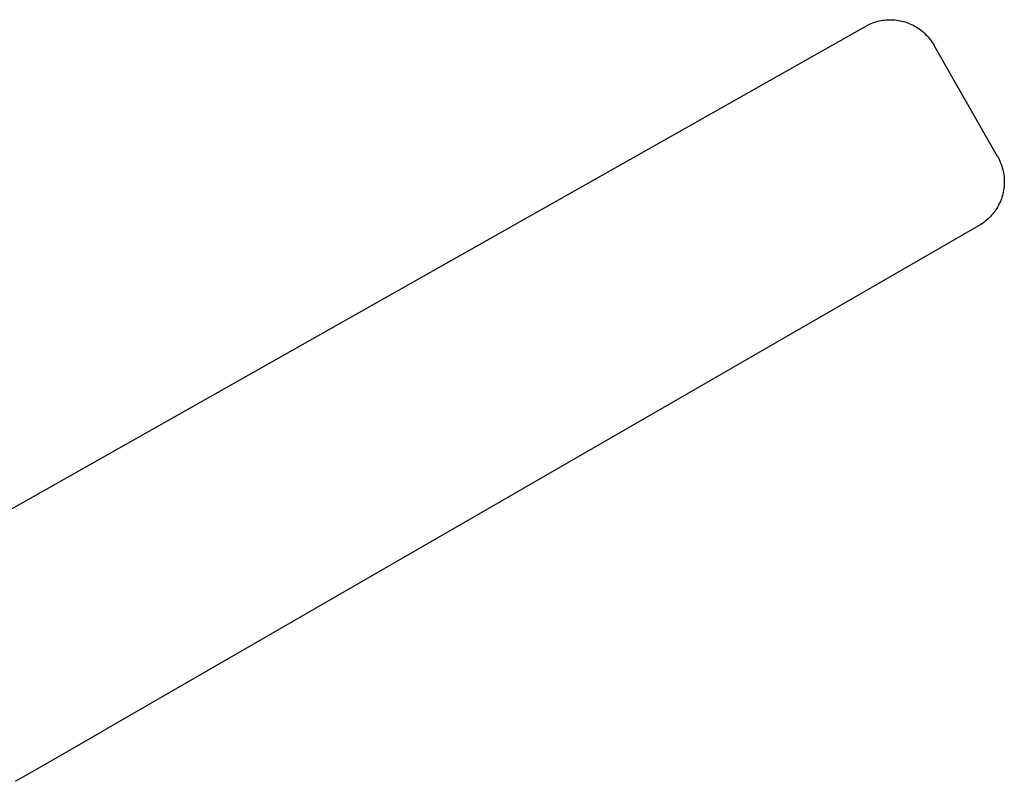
# Model space of a CAD drawing. Header units: millimetres. Extents: x 6056 to 8553, y 3739 to 5380.
# Tile 19 of 42: x 6738 to 7220, y 5002 to 5375. Entities that reach past the tile are written whole.
import ezdxf

# ---------------------------------------------------------------- set-up
doc = ezdxf.new("R2010")
doc.units = ezdxf.units.MM
doc.layers.add('Make2D$Visible$Curvas', color=7, linetype='Continuous')

msp = doc.modelspace()

# ---------------------------------------------------------------- linework, layer by layer
at = {"layer": 'Make2D$Visible$Curvas', "color": 29, "lineweight": -3, "true_color": 0x4d342b}
for p, q in [((6700.75, 5116.65), (7154.32, 5372.81)), ((7154.32, 5372.81), (7155.1, 5373.14)), ((7155.1, 5373.14), (7155.89, 5373.45)), ((7155.89, 5373.45), (7156.69, 5373.73)), ((7156.69, 5373.73), (7157.5, 5373.98)), ((7157.5, 5373.98), (7158.32, 5374.2)), ((7158.32, 5374.2), (7159.15, 5374.39)), ((7159.15, 5374.39), (7159.98, 5374.56)), ((7159.98, 5374.56), (7160.82, 5374.69)), ((7160.82, 5374.69), (7161.66, 5374.8)), ((7161.66, 5374.8), (7162.51, 5374.88)), ((7162.51, 5374.88), (7163.35, 5374.93)), ((7163.35, 5374.93), (7164.2, 5374.95)), ((7164.2, 5374.95), (7165.05, 5374.94)), ((7165.05, 5374.94), (7165.9, 5374.91)), ((7165.9, 5374.91), (7166.75, 5374.84)), ((7166.75, 5374.84), (7167.59, 5374.74)), ((7167.59, 5374.74), (7168.43, 5374.62)), ((7168.43, 5374.62), (7169.26, 5374.46)), ((7169.26, 5374.46), (7170.09, 5374.28)), ((7170.09, 5374.28), (7170.92, 5374.07)), ((7170.92, 5374.07), (7171.73, 5373.83)), ((7171.73, 5373.83), (7172.54, 5373.57)), ((7172.54, 5373.57), (7173.33, 5373.27)), ((7173.33, 5373.27), (7174.12, 5372.95)), ((7174.12, 5372.95), (7174.89, 5372.61)), ((7174.89, 5372.61), (7175.65, 5372.23)), ((7175.65, 5372.23), (7176.4, 5371.83)), ((7176.4, 5371.83), (7177.14, 5371.41)), ((7177.14, 5371.41), (7177.86, 5370.96)), ((7177.86, 5370.96), (7178.56, 5370.48)), ((7178.56, 5370.48), (7179.25, 5369.98)), ((7179.25, 5369.98), (7179.92, 5369.46)), ((7179.92, 5369.46), (7180.57, 5368.92)), ((7180.57, 5368.92), (7181.2, 5368.35)), ((7181.2, 5368.35), (7181.81, 5367.76)), ((7181.81, 5367.76), (7182.4, 5367.15)), ((7182.4, 5367.15), (7182.98, 5366.52)), ((7182.98, 5366.52), (7183.52, 5365.88)), ((7183.52, 5365.88), (7184.05, 5365.21)), ((7184.05, 5365.21), (7184.55, 5364.53)), ((7184.55, 5364.53), (7185.03, 5363.83)), ((7185.03, 5363.83), (7185.49, 5363.11)), ((7185.49, 5363.11), (7185.92, 5362.38)), ((7217.03, 5307.94), (7185.92, 5362.38)), ((7217.03, 5307.94), (7217.45, 5307.19)), ((7217.45, 5307.19), (7217.84, 5306.42)), ((7217.84, 5306.42), (7218.21, 5305.64)), ((7218.21, 5305.64), (7218.54, 5304.85)), ((7218.54, 5304.85), (7218.85, 5304.05)), ((7218.85, 5304.05), (7219.14, 5303.23)), ((7219.14, 5303.23), (7219.39, 5302.41)), ((7219.39, 5302.41), (7219.61, 5301.58)), ((7219.61, 5301.58), (7219.81, 5300.74)), ((7219.81, 5300.74), (7219.97, 5299.89)), ((7219.97, 5299.89), (7220.11, 5299.04)), ((7220.11, 5299.04), (7220.22, 5298.19)), ((7220.22, 5298.19), (7220.3, 5297.33)), ((7220.3, 5297.33), (7220.34, 5296.47)), ((7220.35, 5294.75), (7220.31, 5293.89)), ((7220.34, 5296.47), (7220.36, 5295.61)), ((7220.36, 5295.61), (7220.35, 5294.75)), ((7219.84, 5290.48), (7219.65, 5289.64)), ((7220, 5291.33), (7219.84, 5290.48)), ((7220.14, 5292.18), (7220, 5291.33)), ((7220.24, 5293.03), (7220.14, 5292.18)), ((7220.31, 5293.89), (7220.24, 5293.03)), ((7218.28, 5285.57), (7217.92, 5284.78)), ((7218.61, 5286.36), (7218.28, 5285.57)), ((7218.91, 5287.17), (7218.61, 5286.36)), ((7219.19, 5287.98), (7218.91, 5287.17)), ((7219.44, 5288.81), (7219.19, 5287.98)), ((7219.65, 5289.64), (7219.44, 5288.81)), ((7215.21, 5280.39), (7214.68, 5279.72)), ((7215.73, 5281.08), (7215.21, 5280.39)), ((7216.22, 5281.79), (7215.73, 5281.08)), ((7216.68, 5282.52), (7216.22, 5281.79)), ((7217.12, 5283.26), (7216.68, 5282.52)), ((7217.53, 5284.01), (7217.12, 5283.26)), ((7217.92, 5284.78), (7217.53, 5284.01)), ((7210.31, 5275.58), (7209.61, 5275.08)), ((7211, 5276.11), (7210.31, 5275.58)), ((7211.66, 5276.65), (7211, 5276.11)), ((7212.31, 5277.22), (7211.66, 5276.65)), ((7212.93, 5277.82), (7212.31, 5277.22)), ((7213.53, 5278.43), (7212.93, 5277.82)), ((7214.12, 5279.06), (7213.53, 5278.43)), ((7214.68, 5279.72), (7214.12, 5279.06)), ((7208.89, 5274.61), (6778.95, 5026.44)), ((7209.61, 5275.08), (7208.89, 5274.61)), ((6747.71, 5008.51), (6778.95, 5026.44)), ((6739.11, 5003.58), (6747.71, 5008.51)), ((6735.68, 5001.62), (6739.11, 5003.58))]:
    msp.add_line(p, q, dxfattribs=at)

doc.saveas('drawing.dxf')
